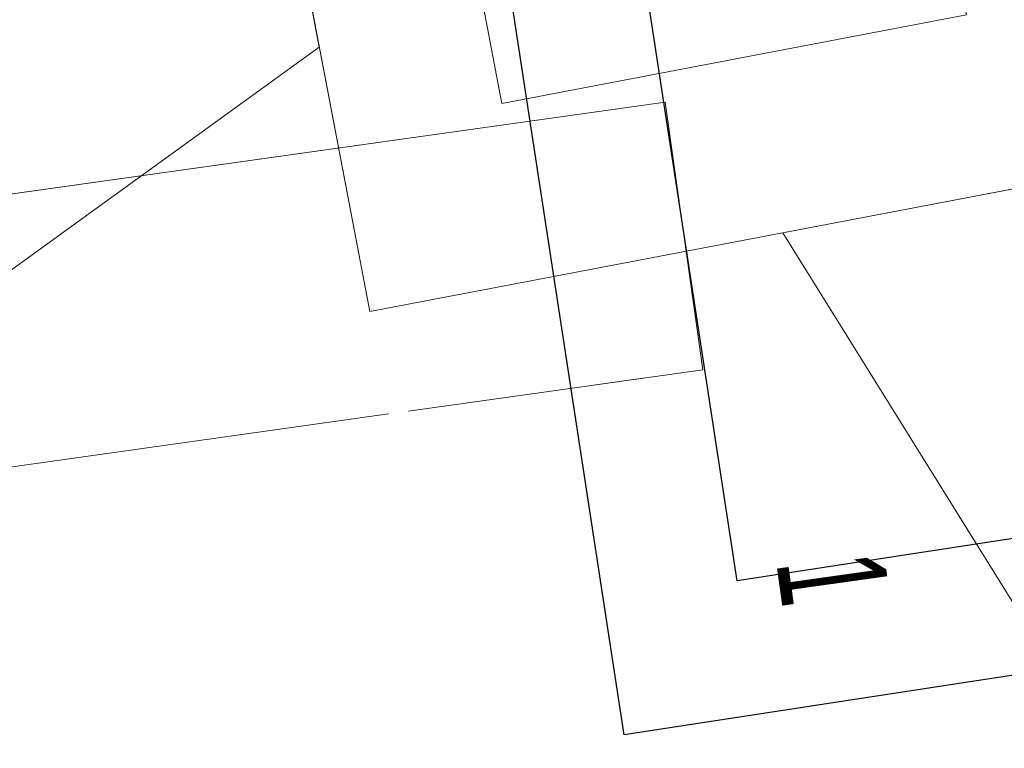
# Model space of a CAD drawing. Extents: x 3503739 to 3504470, y 5375172 to 5375561.
# Tile 90 of 121: x 3504138.2 to 3504139.66, y 5375388.39 to 5375389.47. Entities that reach past the tile are written whole.
import ezdxf

# ---------------------------------------------------------------- set-up
doc = ezdxf.new("R2010")
doc.units = 0
doc.header["$MEASUREMENT"] = 0
doc.linetypes.add('140', pattern=[41.5, 15, -3.5, 15, -3.5, 1, -3.5])
doc.linetypes.add('240', pattern=[1.88, 1.25, -0.25, 0.13, -0.25])
for name, color, linetype in [('3WP_KANALISATION', 7, 'Continuous'), ('_4WP_KANCAD_', 7, 'Continuous'), ('_4WP_KANCADT_', 7, 'Continuous'), ('BHM_WA', 7, 'Continuous')]:
    doc.layers.add(name, color=color, linetype=linetype)
doc.styles.add('90', font='TXT', dxfattribs={"width": 0.6, "height": 0.16})

msp = doc.modelspace()

# ---------------------------------------------------------------- linework, layer by layer
at = {"layer": '3WP_KANALISATION', "color": 7, "linetype": 'Continuous', "lineweight": 25}
for points in [[(3504138.8804, 5375389.8209), (3504140.8869, 5375390.1286), (3504141.1036, 5375388.7151), (3504139.0971, 5375388.4074), (3504138.8804, 5375389.8209)], [(3504139.1084, 5375389.6535), (3504140.7195, 5375389.9006), (3504140.8756, 5375388.8825), (3504139.2645, 5375388.6354), (3504139.1084, 5375389.6535)]]:
    msp.add_lwpolyline(points, dxfattribs=at)
at = {"layer": '3WP_KANALISATION', "color": 7, "linetype": '140', "lineweight": 18}
msp.add_lwpolyline([(3504102.1378, 5375383.7399), (3504139.2138, 5375388.9479), (3504139.1582, 5375389.3441), (3504102.0822, 5375384.1361)], dxfattribs=at)
at = {"layer": '_4WP_KANCAD_', "color": 7, "linetype": 'Continuous', "lineweight": 25}
for points in [[(3504138.8804, 5375389.8209), (3504140.8869, 5375390.1286), (3504141.1036, 5375388.7151), (3504139.0971, 5375388.4074), (3504138.8804, 5375389.8209)], [(3504139.1084, 5375389.6535), (3504140.7195, 5375389.9006), (3504140.8756, 5375388.8825), (3504139.2645, 5375388.6354), (3504139.1084, 5375389.6535)]]:
    msp.add_lwpolyline(points, dxfattribs=at)
at = {"layer": '_4WP_KANCAD_', "color": 7, "linetype": '240', "lineweight": 18}
msp.add_lwpolyline([(3504102.1378, 5375383.7399), (3504139.2138, 5375388.9479), (3504139.1582, 5375389.3441), (3504102.0822, 5375384.1361)], dxfattribs=at)
at = {"layer": 'BHM_WA', "color": 254, "linetype": 'Continuous', "lineweight": 13}
for points in [[(3504138.477, 5375390.311, 0), (3504139.6558, 5375390.5358, 0), (3504139.8993, 5375389.2588, 0), (3504138.7206, 5375389.034, 0), (3504138.4965, 5375390.2089, 0), (3504138.7206, 5375389.034, 0), (3504139.8993, 5375389.2588, 0), (3504139.6558, 5375390.5358, 0), (3504138.6684, 5375390.3475, 0), (3504138.5224, 5375390.3196, 0), (3504138.477, 5375390.311, 0)], [(3504138.477, 5375390.311, 0), (3504138.4814, 5375390.2881, 0), (3504138.4965, 5375390.2089, 0), (3504138.7206, 5375389.034, 0), (3504139.8993, 5375389.2588, 0), (3504139.6558, 5375390.5358, 0), (3504138.6684, 5375390.3475, 0), (3504138.5224, 5375390.3196, 0), (3504138.477, 5375390.311, 0), (3504139.6558, 5375390.5358, 0), (3504139.8993, 5375389.2588, 0), (3504138.7206, 5375389.034, 0), (3504138.477, 5375390.311, 0)], [(3504138.9163, 5375389.3421, 0), (3504139.6039, 5375389.4733, 0), (3504139.4728, 5375390.1609, 0), (3504138.7852, 5375390.0298, 0), (3504139.4728, 5375390.1609, 0), (3504139.6039, 5375389.4733, 0), (3504138.9163, 5375389.3421, 0), (3504138.7852, 5375390.0298, 0), (3504138.9163, 5375389.3421, 0)], [(3504138.9163, 5375389.3421, 0), (3504139.6039, 5375389.4733, 0), (3504139.4728, 5375390.1609, 0), (3504138.7852, 5375390.0298, 0), (3504138.9163, 5375389.3421, 0), (3504139.6039, 5375389.4733, 0), (3504139.4728, 5375390.1609, 0), (3504138.7852, 5375390.0298, 0), (3504138.9163, 5375389.3421, 0)], [(3504134.8902, 5375387.2029, 0), (3504135.8173, 5375387.3797, 0), (3504138.6459, 5375389.4253, 0), (3504138.5632, 5375389.8591, 0), (3504134.8902, 5375387.2029, 0), (3504138.5632, 5375389.8591, 0), (3504138.6459, 5375389.4253, 0), (3504135.8173, 5375387.3797, 0), (3504134.8902, 5375387.2029, 0)], [(3504135.8173, 5375387.3797, 0), (3504138.6459, 5375389.4253, 0), (3504138.5632, 5375389.8591, 0), (3504134.8902, 5375387.2029, 0), (3504135.8173, 5375387.3797, 0), (3504138.6459, 5375389.4253, 0), (3504138.5632, 5375389.8591, 0), (3504134.8902, 5375387.2029, 0), (3504135.8173, 5375387.3797, 0)], [(3504140.0805, 5375387.9486, 0), (3504140.5016, 5375388.0289, 0), (3504139.7534, 5375389.2309, 0), (3504139.3322, 5375389.1506, 0), (3504140.0805, 5375387.9486, 0), (3504140.5016, 5375388.0289, 0), (3504139.7534, 5375389.2309, 0), (3504139.3322, 5375389.1506, 0), (3504140.0805, 5375387.9486, 0)], [(3504139.3322, 5375389.1506, 0), (3504140.0805, 5375387.9486, 0), (3504140.5016, 5375388.0289, 0), (3504139.7534, 5375389.2309, 0), (3504139.3322, 5375389.1506, 0), (3504140.0805, 5375387.9486, 0), (3504140.5016, 5375388.0289, 0), (3504139.7534, 5375389.2309, 0), (3504139.3322, 5375389.1506, 0)]]:
    msp.add_polyline3d(points, dxfattribs=at)

# ---------------------------------------------------------------- texts
at = {"layer": '_4WP_KANCADT_', "color": 7, "linetype": 'Continuous', "style": '90', "width": 0.6}
msp.add_text('1', height=0.16, rotation=277.9959, dxfattribs=at).set_placement((3504139.3222, 5375388.6633))

doc.saveas('drawing.dxf')
